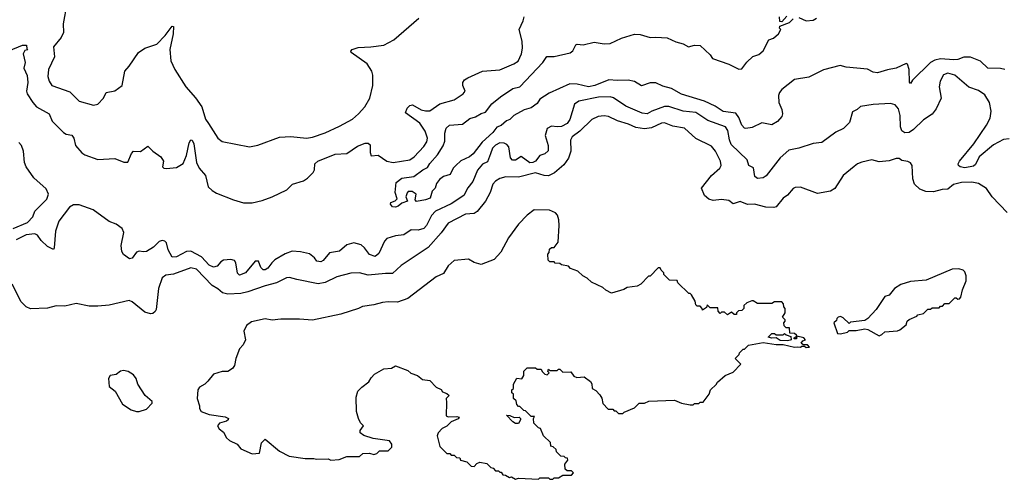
# Model space of a CAD drawing. Extents: x 1863017 to 1989460, y 394564 to 532820.
# Tile 134 of 213: x 1952790 to 1959670, y 447840 to 451054. Entities that reach past the tile are written whole.
import ezdxf

# ---------------------------------------------------------------- set-up
doc = ezdxf.new("R2010")
doc.units = 0

msp = doc.modelspace()

# ---------------------------------------------------------------- linework, layer by layer
at = {"layer": '0CON10XD'}
for points in [[(1953118.5, 451165), (1953093.8, 451025), (1953096.2, 450965), (1953079.5, 450930.5), (1953027.1, 450865), (1953032.7, 450795), (1952991.4, 450705), (1952985.9, 450655.9), (1952995, 450623.3), (1953014, 450595), (1953140.7, 450550.7), (1953205, 450483.3), (1953305, 450456.7), (1953335.8, 450464.2), (1953376.2, 450505), (1953395, 450543.8), (1953455, 450556.7), (1953506.4, 450593.6), (1953523.8, 450695), (1953555, 450730), (1953620, 450825), (1953665, 450855.5), (1953748.1, 450881.9), (1953805.9, 450944.1), (1953855, 451008.8), (1953865, 451007.5), (1953863.5, 450955), (1953838.2, 450845), (1953846.2, 450766.2), (1953874.5, 450705), (1953950.9, 450585), (1954018, 450508), (1954062.3, 450445), (1954089.2, 450359.2), (1954108.7, 450328.7), (1954175, 450226.2), (1954205, 450202), (1954395, 450164), (1954455, 450176), (1954605, 450231.9), (1954685, 450236.7), (1954795, 450226.5), (1954835, 450232.5), (1954925, 450263.1), (1955025, 450308.6), (1955115, 450359.2), (1955158, 450395), (1955200.8, 450445), (1955235.6, 450505), (1955258.1, 450595), (1955256.9, 450665), (1955250, 450695), (1955217.5, 450745), (1955106.7, 450825), (1955103.3, 450835), (1955112.5, 450845), (1955155, 450860), (1955244.3, 450864.3), (1955335, 450876.9), (1955405, 450912.2), (1955578.1, 451065)], [(1958151.7, 451078.3), (1958115, 451040), (1958101.7, 451041.7), (1958100, 451075)], [(1952715, 450835.5), (1952808.8, 450875), (1952837, 450877), (1952840.7, 450850.7), (1952847.5, 450842.5), (1952825, 450838.8), (1952814.5, 450815), (1952829.1, 450755), (1952819.2, 450715), (1952843.1, 450663.1), (1952845.9, 450614.1), (1952837.5, 450555), (1952842.7, 450535), (1952880.7, 450475), (1952907.9, 450445), (1952996.5, 450396.5), (1953016.7, 450345), (1953095, 450264.5), (1953114.1, 450254.1), (1953155, 450247.1), (1953167.7, 450225), (1953180.9, 450175), (1953225, 450123.1), (1953245, 450108.5), (1953335, 450076.5), (1953455, 450084.4), (1953517, 450057), (1953545, 450057.5), (1953572.1, 450117.9), (1953585, 450133.8), (1953635, 450132), (1953685, 450170), (1953721.4, 450135), (1953776.9, 450095), (1953794.2, 450065), (1953786.7, 450025), (1953796.1, 450016.1), (1953815, 450013.1), (1953885, 450020.8), (1953932.2, 450047.8), (1953955.3, 450105), (1953975, 450193.3), (1953985, 450213.8), (1953995, 450211.2), (1954006.4, 450185), (1954025.4, 450055), (1954043.8, 450015), (1954087.8, 449965), (1954106.4, 449886.4), (1954135, 449859.2), (1954165, 449841.4), (1954285, 449793.5), (1954355, 449773.5), (1954415, 449773.1), (1954485, 449789.4), (1954555, 449816.1), (1954656.2, 449865), (1954697, 449903), (1954772.1, 449927.9), (1954801.2, 449945), (1954840, 449985), (1954849.2, 450005), (1954851.2, 450045), (1954873.8, 450065), (1954995, 450112.7), (1955075, 450118.1), (1955150.9, 450169.1), (1955205, 450190), (1955225, 450191.4), (1955238.9, 450178.9), (1955238.8, 450125), (1955245, 450102.5), (1955295, 450106.3), (1955355, 450064.5), (1955400, 450055), (1955515, 450073.1), (1955547.1, 450095), (1955615, 450167.5), (1955635, 450200), (1955638.9, 450225), (1955624.4, 450275), (1955585, 450329.4), (1955485, 450402.5), (1955496.7, 450435), (1955515, 450453.3), (1955535, 450458.8), (1955595, 450423.1), (1955625, 450415.6), (1955655, 450417.8), (1955725, 450465.5), (1955825, 450494.4), (1955888.8, 450535), (1955903.3, 450555), (1955886.2, 450595), (1955886.2, 450615), (1955897.3, 450632.7), (1955921.8, 450648.2), (1956025, 450694.4), (1956145, 450702.7), (1956243.8, 450745), (1956274, 450765), (1956297.5, 450815), (1956302.5, 450855), (1956300, 450905), (1956280, 450985), (1956308.8, 451045), (1956316.2, 451075)], [(1959675, 450705.7), (1959643.2, 450713.2), (1959554.3, 450714.3), (1959504.7, 450765), (1959435, 450792.2), (1959387.1, 450792.9), (1959345, 450776.2), (1959317.4, 450772.6), (1959225, 450779.8), (1959185, 450771.5), (1959154.4, 450755), (1959029.2, 450630.8), (1959015, 450607.5), (1959007, 450617), (1959004.4, 450705), (1958993.9, 450743.9), (1958985, 450748.8), (1958915, 450714.2), (1958855, 450704.3), (1958785, 450682.9), (1958755, 450686), (1958715, 450707.5), (1958565, 450721.5), (1958523.6, 450733.6), (1958405.9, 450704.1), (1958305, 450652.7), (1958205, 450635.5), (1958114.5, 450565), (1958098.5, 450545), (1958092.9, 450522.9), (1958093.9, 450473.9), (1958115.7, 450425.7), (1958121.2, 450395), (1958115, 450377.5), (1958085, 450343.3), (1958045, 450320), (1957975, 450333.3), (1957908.8, 450301.2), (1957865, 450293.3), (1957855, 450296.7), (1957835, 450316.7), (1957815, 450370), (1957795, 450400), (1957705, 450411.4), (1957648.8, 450448.8), (1957575.2, 450485.2), (1957415, 450532.5), (1957345, 450572.5), (1957285, 450589.6), (1957235, 450612.9), (1957195, 450611.5), (1957135, 450591.5), (1957085, 450621.8), (1957041, 450631), (1956965, 450628.3), (1956906.7, 450633.3), (1956809.2, 450595), (1956765, 450584.3), (1956685, 450603.8), (1956635, 450605.3), (1956490.5, 450539.5), (1956425, 450498), (1956405, 450468), (1956363.1, 450436.9), (1956315, 450423.3), (1956244, 450385), (1956215, 450356.2), (1956192.5, 450347.5), (1956153.8, 450315), (1956125, 450301.9), (1956095.2, 450264.8), (1956021.8, 450198.2), (1955959.2, 450115), (1955932, 450095), (1955871.9, 450068.1), (1955838, 450035), (1955820, 450015), (1955798.3, 449971.7), (1955752.1, 449957.9), (1955722.4, 449937.6), (1955702.3, 449907.7), (1955693.6, 449876.4), (1955672.5, 449855), (1955657.5, 449805), (1955626.4, 449793.6), (1955563.6, 449783.6), (1955552.5, 449795), (1955560, 449835), (1955531.7, 449851.7), (1955505, 449852.5), (1955496.4, 449843.6), (1955488.8, 449815), (1955500, 449785), (1955459.4, 449770.6), (1955435, 449750), (1955415, 449743.5), (1955395, 449746), (1955381.2, 449765), (1955384, 449776), (1955412.7, 449787.3), (1955427.5, 449802.5), (1955413.3, 449845), (1955421.2, 449915), (1955460, 449945), (1955545, 449958.2), (1955608, 450005), (1955640, 450020), (1955655, 450047.5), (1955710.2, 450109.8), (1955748.3, 450171.7), (1955760, 450205), (1955761.2, 450261.2), (1955771.2, 450295), (1955794.3, 450315.7), (1955885, 450323.3), (1955935, 450362.2), (1955975, 450373.8), (1956015, 450398.2), (1956045, 450408.5), (1956089.2, 450465), (1956150, 450515), (1956235, 450571.9), (1956283.8, 450585), (1956444.4, 450755), (1956472.9, 450797.1), (1956525, 450797.1), (1956637.6, 450822.4), (1956654.7, 450835.3), (1956675, 450878.8), (1956685, 450884), (1956727.5, 450877.5), (1956805, 450897.5), (1956875, 450885.7), (1956915, 450886.9), (1956995.6, 450924.4), (1957085, 450953.6), (1957125, 450951.2), (1957195, 450930.6), (1957235, 450931.4), (1957315, 450926.7), (1957375, 450900), (1957425.9, 450885.9), (1957464.1, 450864.1), (1957505, 450876.7), (1957545, 450873.3), (1957615, 450807.5), (1957631.7, 450781.7), (1957745, 450744), (1957815, 450709.2), (1957835, 450710), (1957872, 450758), (1957913.6, 450796.4), (1957955, 450810), (1957985, 450836.7), (1958025, 450912.5), (1958057.5, 450925), (1958093.3, 450955), (1958107.5, 450985), (1958100, 450995), (1958101.7, 451008.3), (1958170, 451035), (1958195, 451060)], [(1958235, 451070), (1958285, 451046.7), (1958335, 451050), (1958357.5, 451065)], [(1959705, 450221.5), (1959665, 450216), (1959595, 450178.2), (1959495.4, 450095), (1959468.3, 450041.7), (1959455, 450029.5), (1959395, 450019.1), (1959360.8, 450025), (1959350, 450035), (1959348.9, 450045), (1959357.5, 450065), (1959456.8, 450185), (1959545, 450315.7), (1959570.4, 450365), (1959578.9, 450415), (1959565.7, 450475), (1959535, 450528.8), (1959489.1, 450559.1), (1959423, 450583), (1959324, 450665), (1959275, 450680.4), (1959245, 450668.1), (1959221.8, 450625), (1959215.5, 450585), (1959229.4, 450505), (1959195, 450430), (1959165.6, 450394.4), (1959105, 450353.6), (1959035, 450285.5), (1959005, 450265.4), (1958975, 450262.1), (1958955, 450277.1), (1958945.3, 450305), (1958941.9, 450385), (1958930.7, 450430.7), (1958907.7, 450457.7), (1958875, 450467.8), (1958755, 450460.9), (1958665, 450446), (1958642.5, 450425), (1958610, 450410), (1958587.5, 450335), (1958546, 450294), (1958493, 450267), (1958395, 450196), (1958335, 450188.8), (1958235, 450155.6), (1958165, 450141.9), (1958105, 450087.5), (1958005, 449961.9), (1957985, 449948.1), (1957945, 449943.1), (1957926.7, 449956.7), (1957917.4, 450017.4), (1957885, 450033.5), (1957872.4, 450075), (1957761.9, 450181.9), (1957748.8, 450215), (1957738.2, 450278.2), (1957722.2, 450305), (1957599.5, 450349.5), (1957515, 450404), (1957425, 450415.3), (1957326.3, 450446.3), (1957295, 450446.1), (1957208.2, 450415), (1957175, 450396.6), (1957139.7, 450399.7), (1957025, 450449.4), (1956938.5, 450508.5), (1956915.2, 450515.2), (1956835, 450512.2), (1956696, 450484), (1956667.3, 450462.7), (1956633.5, 450355), (1956615, 450327.6), (1956575, 450307.5), (1956545, 450304.4), (1956505, 450310.4), (1956475, 450292.9), (1956462.1, 450245), (1956482.5, 450175), (1956483.3, 450136.7), (1956458.8, 450115), (1956424.7, 450105.3), (1956393.5, 450065), (1956375, 450054.8), (1956355, 450054.2), (1956295, 450097.1), (1956255, 450071.5), (1956232.5, 450072.5), (1956218.9, 450088.9), (1956208.6, 450165), (1956195, 450181.1), (1956175, 450191.1), (1956145, 450192), (1956115, 450176.9), (1956094.7, 450155), (1956078.8, 450115), (1956059.8, 450060.2), (1956025, 450043.8), (1955988, 450002), (1955957.3, 449922.7), (1955921.3, 449878.7), (1955894.5, 449825), (1955805, 449766.1), (1955695, 449716.2), (1955668.6, 449685), (1955632.9, 449615), (1955612.9, 449595), (1955575, 449583.2), (1955525, 449585.5), (1955475, 449549.4), (1955415, 449543.5), (1955354.3, 449525), (1955338.2, 449505), (1955299.9, 449420.1), (1955275, 449397.8), (1955235, 449412.7), (1955199.3, 449459.3), (1955175, 449478.9), (1955125, 449493.4), (1955075, 449480.8), (1955025, 449434.6), (1954955, 449423.5), (1954909.9, 449370.1), (1954895, 449361.5), (1954866.1, 449366.1), (1954849, 449389), (1954815, 449416.8), (1954751.3, 449431.3), (1954695, 449435.3), (1954645, 449415.7), (1954572.9, 449375), (1954550.8, 449355), (1954525, 449316.9), (1954505, 449303.8), (1954492, 449305), (1954475, 449320.8), (1954459.2, 449365), (1954436.2, 449365), (1954368.2, 449285), (1954325, 449267.5), (1954310.8, 449280.8), (1954301.2, 449355), (1954291.1, 449371.1), (1954265, 449376.9), (1954215, 449373.4), (1954195, 449361.5), (1954169.1, 449330.9), (1954145, 449324.2), (1954115, 449338.2), (1954060.3, 449395), (1953985, 449434.8), (1953955, 449432.1), (1953885, 449395.3), (1953855, 449393.3), (1953827.2, 449445), (1953815, 449494.3), (1953805, 449505.5), (1953785, 449511.1), (1953765, 449502.9), (1953725, 449462.9), (1953675, 449433.8), (1953655, 449430), (1953625, 449434.5), (1953605, 449428.1), (1953575, 449385.7), (1953557.3, 449382.7), (1953515, 449411.5), (1953504.2, 449434.2), (1953500, 449475), (1953517.7, 449565), (1953505, 449593.1), (1953465, 449623.3), (1953415, 449642.9), (1953303.3, 449725), (1953205, 449760.2), (1953165, 449758.4), (1953136.9, 449743.1), (1953062.7, 449645), (1953040, 449575), (1953031.7, 449458.3), (1953025, 449446.2), (1952985, 449468.9), (1952940.5, 449510.5), (1952915, 449547.5), (1952895, 449557.3), (1952835, 449548.6), (1952765, 449514.6)], [(1959689.2, 449705), (1959584.5, 449814.5), (1959545, 449873.3), (1959488.8, 449908.8), (1959442.7, 449917.3), (1959370, 449915), (1959315, 449900.8), (1959275, 449869.4), (1959235, 449867.1), (1959175, 449851.4), (1959122.7, 449852.7), (1959079.5, 449869.5), (1959043.3, 449905), (1959030.5, 449940.5), (1959026.7, 450035), (1959015, 450052.5), (1958995, 450062.5), (1958955, 450070), (1958935, 450083.3), (1958915, 450083.3), (1958865, 450066.2), (1958795, 450061.2), (1958745, 450073.8), (1958675, 450058.8), (1958645, 450046.2), (1958621.7, 450028.3), (1958544.5, 449965.5), (1958485.6, 449874.4), (1958455, 449854), (1958365, 449839.2), (1958245, 449882), (1958209.5, 449880.5), (1958195, 449873.8), (1958155, 449826), (1958125, 449806), (1958075, 449746), (1958060.3, 449739.7), (1958003.6, 449743.6), (1957925, 449764.3), (1957875, 449762.5), (1957825, 449781.9), (1957775, 449765.7), (1957745, 449790), (1957695, 449795.8), (1957635, 449790), (1957605, 449800), (1957575.8, 449825.8), (1957553.8, 449875), (1957623.1, 449965), (1957683.1, 450015), (1957690.6, 450035), (1957686.7, 450065), (1957652.7, 450135), (1957625, 450170.6), (1957515, 450223.3), (1957435, 450294.5), (1957355, 450308.9), (1957295, 450332.1), (1957275, 450331.2), (1957205, 450298.1), (1957155, 450290.8), (1957095, 450300.7), (1957045, 450323.8), (1956966.3, 450346.3), (1956905, 450378.1), (1956875, 450381.9), (1956833.2, 450376.8), (1956788, 450355), (1956705, 450274.4), (1956650, 450235), (1956639.1, 450210.9), (1956642.1, 450135), (1956625.3, 450085), (1956591.4, 450038.6), (1956527.5, 449982.5), (1956485, 449963.3), (1956455, 449964.8), (1956395, 449983.3), (1956275, 449952.4), (1956187.5, 449955), (1956145, 449942.9), (1956114.1, 449925.9), (1956095, 449904), (1956076.7, 449845), (1956045.6, 449785), (1955987.7, 449712.3), (1955965, 449698.2), (1955905, 449694.4), (1955785, 449630.6), (1955736.1, 449563.9), (1955645, 449461.1), (1955455, 449335.6), (1955395, 449279.4), (1955345, 449280.4), (1955225, 449267.5), (1955165, 449283.3), (1955105, 449282.2), (1955005, 449256.5), (1954924.7, 449215.3), (1954876.4, 449206.4), (1954727.1, 449237.1), (1954675, 449250.6), (1954655, 449249.4), (1954585, 449212.9), (1954505, 449192.9), (1954385, 449151.2), (1954335, 449139.6), (1954245, 449133.6), (1954206.2, 449145), (1954175, 449172.9), (1954134.3, 449195), (1954025, 449308.8), (1953985, 449318.8), (1953865, 449274.7), (1953811.8, 449268.2), (1953785, 449248.1), (1953758.8, 449175), (1953742.7, 449027.3), (1953736.8, 449013.2), (1953719.5, 449000.5), (1953703, 448997), (1953665, 449010), (1953575, 449081.2), (1953555, 449090), (1953415, 449058.6), (1953335, 449051.4), (1953275, 449050.8), (1953185, 449070), (1953105, 449051.4), (1953045, 449053.8), (1952983.9, 449036.1), (1952865, 449033.1), (1952835, 449047.1), (1952800.6, 449080.6), (1952736.2, 449205)], [(1952743.8, 449595), (1952843.5, 449635), (1952880.9, 449675), (1952896.7, 449715), (1952980.6, 449799.4), (1952991.4, 449835), (1952975, 449870.9), (1952888.8, 449948.8), (1952836, 450025), (1952824.4, 450055), (1952817.6, 450135), (1952801.7, 450175), (1952784.5, 450194.5)], [(1956515, 447840), (1956525, 447850), (1956555, 447850), (1956585, 447870), (1956645, 447870), (1956660, 447885), (1956645, 447900), (1956615, 447900), (1956601.7, 447911.7), (1956600, 447945), (1956620, 447975), (1956618.3, 447988.3), (1956605, 447990), (1956595, 448000), (1956571.7, 448001.7), (1956541.7, 448031.7), (1956538.3, 448048.3), (1956518.3, 448068.3), (1956501.7, 448071.7), (1956498.3, 448098.3), (1956450, 448145), (1956430, 448195), (1956415, 448200), (1956381.7, 448231.7), (1956380, 448265), (1956388.3, 448278.3), (1956365, 448280), (1956325, 448320), (1956311.7, 448321.7), (1956285, 448350), (1956275, 448350), (1956263, 448363), (1956258.3, 448388.3), (1956240, 448405), (1956240, 448435), (1956230, 448445), (1956230, 448465), (1956240, 448475), (1956240, 448505), (1956263, 448547), (1956298.3, 448541.7), (1956312.5, 448565), (1956313, 448597), (1956335, 448620), (1956395, 448620), (1956405, 448610), (1956435, 448610), (1956440, 448595), (1956460, 448575), (1956475, 448570), (1956490, 448585), (1956480, 448595), (1956485, 448610), (1956495, 448600), (1956545, 448600), (1956555, 448610), (1956565, 448610), (1956585, 448590), (1956641.7, 448591.7), (1956661.7, 448561.7), (1956683, 448553), (1956735, 448557.5), (1956777.5, 448525), (1956787, 448507), (1956790, 448475), (1956815, 448460), (1956845, 448430), (1956857, 448407), (1956865, 448370), (1956901.7, 448331.7), (1956935, 448330), (1956945, 448320), (1956955, 448320), (1956975, 448300), (1957005, 448300), (1957015, 448310), (1957085, 448340), (1957118.3, 448371.7), (1957155, 448372.5), (1957187, 448387), (1957365, 448392.5), (1957415, 448372.5), (1957475, 448360), (1957495, 448360), (1957505, 448370), (1957535, 448370), (1957545, 448380), (1957565, 448380), (1957607.5, 448435), (1957617.5, 448465), (1957656.4, 448503.6), (1957665, 448520), (1957720, 448565), (1957775, 448590), (1957830, 448645), (1957790, 448685), (1957818.3, 448711.7), (1957820, 448725), (1957845, 448750), (1957855, 448750), (1957865, 448760), (1957883, 448777), (1957985, 448796.7), (1958075, 448782.5), (1958125, 448782.5), (1958205, 448763.3), (1958225, 448767.5), (1958245, 448763.3), (1958255, 448770), (1958275, 448770), (1958285, 448762.5), (1958310, 448765), (1958295, 448780), (1958265, 448780), (1958251.7, 448791.7), (1958261.7, 448808.3), (1958280, 448815), (1958268.3, 448828.3), (1958220, 448840), (1958218.3, 448821.7), (1958201.7, 448821.7), (1958201.7, 448828.3), (1958220, 448840), (1958218.3, 448848.3), (1958205, 448860), (1958171.7, 448861.7), (1958168.3, 448898.3), (1958145, 448900), (1958133, 448913), (1958130, 448935), (1958140, 448945), (1958140, 448955), (1958120, 448975), (1958140, 449005), (1958140, 449035), (1958130, 449045), (1958128.3, 449068.3), (1958115, 449080), (1958065, 449080), (1958045, 449070), (1957945, 449070), (1957915, 449087.5), (1957905, 449087.5), (1957870, 449075), (1957850, 449055), (1957850, 449035), (1957835, 449020), (1957811.7, 449018.3), (1957800, 449005), (1957798.3, 448991.7), (1957781.7, 448991.7), (1957765, 449010), (1957735, 448990), (1957715, 449010), (1957695, 449010), (1957685, 449000), (1957670, 449015), (1957668.3, 449038.3), (1957615, 449040), (1957595, 449060), (1957588.3, 449041.7), (1957561.7, 449021.7), (1957560, 449035), (1957545, 449050), (1957525, 449050), (1957515, 449060), (1957510, 449085), (1957485, 449130), (1957475, 449140), (1957465, 449140), (1957390, 449215), (1957385, 449230), (1957331.7, 449231.7), (1957291.7, 449271.7), (1957290, 449285), (1957271.7, 449301.7), (1957265, 449320), (1957251.7, 449318.3), (1957195, 449260), (1957185, 449260), (1957130, 449205), (1957105, 449190), (1957035, 449182.5), (1957011.7, 449168.3), (1956925, 449142.5), (1956885, 449162.5), (1956865, 449182.5), (1956785, 449217.5), (1956756.4, 449246.4), (1956725, 449262.5), (1956690, 449295), (1956640, 449315), (1956625, 449330), (1956575, 449340), (1956565, 449350), (1956532.5, 449352.5), (1956525, 449360), (1956495, 449360), (1956481.7, 449371.7), (1956480, 449415), (1956490, 449425), (1956491.7, 449448.3), (1956505, 449460), (1956525, 449460), (1956551.7, 449498.3), (1956560, 449615), (1956557.5, 449655), (1956547, 449687), (1956535, 449702.5), (1956493, 449723), (1956385, 449723.3), (1956335, 449686.7), (1956276.1, 449623.9), (1956205, 449527.5), (1956152.3, 449427.7), (1956105, 449377.5), (1956015, 449341.2), (1955965, 449356.7), (1955925, 449378.8), (1955825, 449370), (1955785, 449332), (1955750.5, 449279.5), (1955700, 449255), (1955503.3, 449103.3), (1955430.9, 449079.1), (1955365, 449082.2), (1955325, 449077.5), (1955265, 449060.5), (1955185, 449048.1), (1955156.7, 449035), (1955035, 448995.7), (1954835, 448951.9), (1954745, 448960.8), (1954615, 448960.8), (1954555, 448953.3), (1954505, 448963.3), (1954409.5, 448940.5), (1954374.1, 448915.9), (1954356.7, 448875), (1954367.5, 448815), (1954350.5, 448779.5), (1954326.4, 448753.6), (1954300, 448685), (1954290, 448635), (1954277.5, 448615), (1954245, 448593.3), (1954205, 448593.3), (1954145, 448576.2), (1954103.9, 448526.1), (1954082.5, 448505), (1954047.5, 448485), (1954033.8, 448465), (1954031.2, 448405), (1954046.7, 448355), (1954046.7, 448335), (1954057.5, 448315), (1954115, 448294.2), (1954225, 448276.2), (1954250, 448265), (1954247.5, 448255), (1954235, 448247.5), (1954185, 448232.5), (1954172.5, 448215), (1954183.6, 448193.6), (1954215, 448170), (1954235, 448130), (1954255, 448112.5), (1954310, 448085), (1954335, 448052.5), (1954415, 448017.5), (1954465, 448022.5), (1954480, 448095), (1954505, 448120), (1954605, 448037.5), (1954673, 448003), (1954785, 447986.7), (1954845, 447986.7), (1954865, 447980), (1954945, 447982.5), (1954965, 447973.3), (1955021.7, 447978.3), (1955075, 448000), (1955165, 448000), (1955188.3, 448021.7), (1955235, 448022.5), (1955265, 448012.5), (1955285, 448020), (1955305, 448040), (1955365, 448040), (1955390, 448065), (1955390, 448085), (1955375, 448110), (1955260, 448125), (1955195, 448147.5), (1955170, 448165), (1955168.3, 448181.7), (1955192.5, 448215), (1955172.5, 448235), (1955157.5, 448265), (1955143.6, 448313.6), (1955140, 448415), (1955153.6, 448456.4), (1955180, 448485), (1955229.3, 448520.7), (1955245, 448550), (1955270, 448575), (1955335, 448612.5), (1955388.3, 448618.3), (1955415, 448632.5), (1955501.7, 448601.7), (1955523, 448583), (1955570, 448565), (1955605, 448537.5), (1955655, 448530), (1955700, 448485), (1955735, 448467.5), (1955745, 448452.5), (1955775, 448440), (1955790, 448425), (1955770, 448405), (1955771.7, 448378.3), (1955770, 448285), (1955785, 448277.5), (1955845, 448280), (1955860, 448275), (1955855, 448262.5), (1955805, 448242.5), (1955775, 448212.5), (1955742.5, 448195), (1955713.3, 448165), (1955707.5, 448145), (1955725, 448070), (1955775, 448020), (1955795, 448020), (1955805, 448010), (1955825, 448010), (1955843, 447993), (1955865, 447990), (1955870, 447975), (1955915, 447962.5), (1955945, 447932.5), (1955965, 447930), (1955985, 447950), (1956005, 447960), (1956055, 447950), (1956081.7, 447921.7), (1956098.3, 447918.3), (1956115, 447900), (1956135, 447900), (1956145, 447890), (1956155, 447890), (1956165, 447872.5), (1956185, 447870), (1956213, 447853), (1956227, 447857), (1956255, 447840), (1956275, 447847.5), (1956415, 447840), (1956425, 447850), (1956485, 447850), (1956495, 447840), (1956515, 447840)], [(1958795, 448842.5), (1958815, 448852.5), (1958835, 448872.5), (1958925, 448877.5), (1958940, 448885), (1958985, 448920), (1958992.5, 448945), (1959005, 448957.5), (1959058.3, 448981.7), (1959065, 448990), (1959105, 449000), (1959135, 449030), (1959155, 449030), (1959165, 449040), (1959215, 449040), (1959225, 449050), (1959238.3, 449051.7), (1959255, 449070), (1959285, 449070), (1959325, 449110), (1959335, 449110), (1959345, 449100), (1959358.3, 449101.7), (1959367, 449113), (1959377.5, 449165), (1959403, 449227), (1959403, 449263), (1959395, 449290), (1959381.7, 449301.7), (1959351.7, 449311.7), (1959305, 449310), (1959125, 449233.3), (1959015, 449223.3), (1958948.3, 449201.7), (1958902.5, 449175), (1958865, 449127.5), (1958835, 449117.5), (1958775, 449027.5), (1958716.4, 448963.6), (1958695, 448950), (1958595, 448940), (1958585, 448930), (1958545, 448970), (1958525, 448977.5), (1958510, 448975), (1958500, 448965), (1958498.3, 448951.7), (1958480, 448935), (1958505, 448860), (1958525, 448857.5), (1958575, 448870), (1958585, 448880), (1958635, 448880), (1958695, 448892.5), (1958717, 448887), (1958795, 448842.5)], [(1958155, 448807.5), (1958105, 448810), (1958075, 448830), (1958045, 448827.5), (1958020, 448835), (1958045, 448860), (1958065, 448860), (1958075, 448850), (1958125, 448850), (1958135, 448860), (1958145, 448850), (1958178.3, 448838.3), (1958180, 448815), (1958175, 448812.5), (1958155, 448807.5)], [(1953625, 448313.3), (1953675, 448330), (1953715, 448372.5), (1953716, 448385), (1953665.6, 448425.6), (1953616.2, 448505), (1953604, 448545), (1953585, 448571.2), (1953547.5, 448595), (1953515, 448601.2), (1953493.9, 448596.1), (1953465, 448572.5), (1953422.5, 448565), (1953410, 448545), (1953415, 448490), (1953456.1, 448456.1), (1953507.5, 448365), (1953570, 448325), (1953605, 448313.3), (1953625, 448313.3)], [(1956275, 448230), (1956255, 448230), (1956235, 448242.5), (1956191.7, 448288.3), (1956215, 448286.7), (1956245, 448272.5), (1956280, 448275), (1956290, 448265), (1956290, 448255), (1956275, 448230)]]:
    msp.add_lwpolyline(points, dxfattribs=at)

doc.saveas('drawing.dxf')
